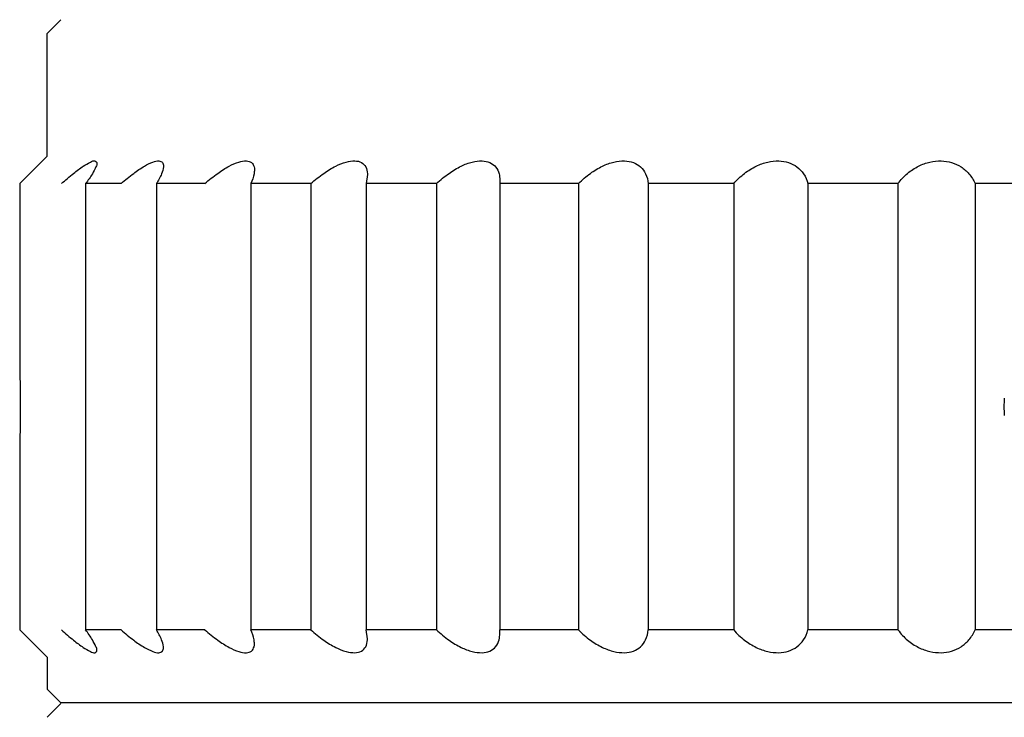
# Model space of a CAD drawing. Header units: millimetres. Extents: x 5506 to 8006, y 2083 to 4083.
# Tile 4 of 22: x 5840 to 6067, y 2815 to 2976. Entities that reach past the tile are written whole.
import ezdxf

# ---------------------------------------------------------------- set-up
doc = ezdxf.new("R2010")
doc.units = ezdxf.units.MM

msp = doc.modelspace()

# ---------------------------------------------------------------- linework, layer by layer
for p, q in [((5849.60402, 2975.79108), (5846.45402, 2972.64108)), ((5846.454, 2944.2911), (5846.454, 2972.6411)), ((5846.454, 2944.2911), (5840.154, 2937.9911)), ((5920.28947, 2940.06321), (5919.97865, 2937.9911)), ((5950.79697, 2938.79185), (5950.75744, 2937.9911)), ((5840.154, 2937.9911), (5840.154, 2894.9411)), ((5855.34499, 2937.9911), (5855.34499, 2835.0911)), ((5863.50778, 2937.9911), (5855.34499, 2937.9911)), ((5871.67776, 2937.9911), (5871.67776, 2835.0911)), ((5882.82287, 2937.9911), (5871.67776, 2937.9911)), ((5893.40062, 2937.9911), (5893.40062, 2835.0911)), ((5907.2536, 2937.9911), (5893.40062, 2937.9911)), ((5907.2536, 2937.9911), (5907.2536, 2835.0911)), ((5919.97865, 2937.9911), (5919.97865, 2835.0911)), ((5936.19842, 2937.9911), (5919.97865, 2937.9911)), ((5936.19842, 2937.9911), (5936.19842, 2835.0911)), ((5950.75744, 2937.9911), (5950.75744, 2835.0911)), ((5968.94459, 2937.9911), (5950.75744, 2937.9911)), ((5968.94459, 2937.9911), (5968.94459, 2835.0911)), ((5984.97909, 2937.9911), (5984.97909, 2835.0911)), ((6004.68581, 2937.9911), (5984.97909, 2937.9911)), ((6004.68581, 2937.9911), (6004.68581, 2835.0911)), ((6042.54201, 2937.9911), (6021.80097, 2937.9911)), ((6021.80097, 2937.9911), (6021.80097, 2835.0911)), ((6042.54201, 2937.9911), (6042.54201, 2835.0911)), ((6120.84162, 2937.9911), (6060.31639, 2937.9911)), ((6060.31639, 2937.9911), (6060.31639, 2835.0911)), ((5840.154, 2878.1411), (5840.154, 2835.0911)), ((5840.154, 2835.0911), (5846.454, 2828.7911)), ((5863.50778, 2835.0911), (5855.34499, 2835.0911)), ((5882.82287, 2835.0911), (5871.67776, 2835.0911)), ((5907.2536, 2835.0911), (5893.40062, 2835.0911)), ((5920.28947, 2833.01898), (5919.97865, 2835.0911)), ((5936.19842, 2835.0911), (5919.97865, 2835.0911)), ((5950.79697, 2834.29035), (5950.75744, 2835.0911)), ((5968.94459, 2835.0911), (5950.75744, 2835.0911)), ((6004.68581, 2835.0911), (5984.97909, 2835.0911)), ((6042.54201, 2835.0911), (6021.80097, 2835.0911)), ((6120.84162, 2835.0911), (6060.31639, 2835.0911)), ((5846.454, 2828.7911), (5846.454, 2821.4411)), ((5849.60402, 2818.29111), (5846.45402, 2821.44111)), ((5849.6041, 2818.09061), (5846.45394, 2814.94045)), ((6331.554, 2818.2911), (5849.604, 2818.2911))]:
    msp.add_line(p, q)
msp.add_arc((6090.579, 2886.5411), 23.625, 175.0996889, 184.9003111)
for points, knots in [([(5849.78394, 2937.9911), (5850.69003, 2938.80478), (5852.31096, 2940.18815), (5854.55244, 2941.93075), (5856.13902, 2942.8129), (5857.349, 2943.45596), (5857.87315, 2942.9901), (5857.93923, 2942.75996), (5857.94675, 2942.71169)], [0, 0, 0, 0, 3.653462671, 6.443544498, 8.338570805, 9.414663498, 9.982693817, 10.129245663, 10.129245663, 10.129245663, 10.129245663]), ([(5863.50778, 2937.9911), (5864.44921, 2938.81681), (5866.1869, 2940.24069), (5868.63579, 2941.94233), (5870.59233, 2942.92045), (5872.05014, 2943.39003), (5873.16787, 2942.97113), (5873.27121, 2942.3287), (5873.2705, 2942.05233)], [0, 0, 0, 0, 3.756689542, 6.74018814, 8.907686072, 10.336523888, 11.225066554, 12.054171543, 12.054171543, 12.054171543, 12.054171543]), ([(5882.82287, 2937.9911), (5883.77597, 2938.82814), (5885.58107, 2940.27967), (5888.20481, 2941.96978), (5890.42994, 2942.97429), (5892.19846, 2943.36203), (5893.64513, 2943.00618), (5894.17717, 2942.018), (5894.24282, 2941.40361), (5894.24347, 2941.17247)], [0, 0, 0, 0, 3.805436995, 6.936378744, 9.3406827, 11.091400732, 12.31751717, 13.477420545, 14.170825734, 14.170825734, 14.170825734, 14.170825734]), ([(5907.2536, 2937.9911), (5908.19363, 2938.83863), (5910.02059, 2940.31256), (5912.75836, 2941.99886), (5915.19124, 2943.00488), (5917.2424, 2943.35396), (5918.93484, 2943.01315), (5920.06698, 2941.85523), (5920.27654, 2940.74568), (5920.28944, 2940.13157), (5920.28967, 2940.06321)], [0, 0, 0, 0, 3.797052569, 7.022096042, 9.616906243, 11.648679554, 13.196045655, 14.588569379, 16.229498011, 16.434571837, 16.434571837, 16.434571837, 16.434571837]), ([(5936.19842, 2937.9911), (5937.10018, 2938.84804), (5938.90238, 2940.34171), (5941.6876, 2942.02559), (5944.27062, 2943.02572), (5946.55138, 2943.35241), (5948.4878, 2943.00223), (5949.96398, 2941.9227), (5950.68143, 2940.38039), (5950.79692, 2939.28765), (5950.79784, 2938.79185)], [0, 0, 0, 0, 3.731987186, 6.99343537, 9.725085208, 11.989325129, 13.826506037, 15.485188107, 17.26462252, 18.752044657, 18.752044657, 18.752044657, 18.752044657]), ([(5968.94459, 2937.9911), (5969.78311, 2938.85595), (5971.51305, 2940.36758), (5974.27905, 2942.04948), (5976.9508, 2943.04218), (5979.40462, 2943.35167), (5981.56291, 2942.98879), (5983.32782, 2941.94997), (5984.58108, 2940.2152), (5984.91644, 2938.7722), (5984.97909, 2937.9911)], [0, 0, 0, 0, 3.61381571, 6.852349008, 9.662321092, 12.10430692, 14.189977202, 16.114085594, 18.091602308, 20.442422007, 20.442422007, 20.442422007, 20.442422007]), ([(6004.68581, 2937.9911), (6005.43699, 2938.8616), (6007.04739, 2940.38975), (6009.7291, 2942.07091), (6012.42615, 2943.05622), (6014.9948, 2943.35067), (6017.33551, 2942.97617), (6019.34987, 2941.95465), (6020.95791, 2940.26662), (6021.59374, 2938.79562), (6021.80097, 2937.9911)], [0, 0, 0, 0, 3.449403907, 6.606720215, 9.433847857, 11.994268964, 14.279719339, 16.447422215, 18.650228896, 21.142565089, 21.142565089, 21.142565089, 21.142565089]), ([(6042.54201, 2937.9911), (6043.18348, 2938.86378), (6044.628, 2940.40692), (6047.1635, 2942.09021), (6049.82273, 2943.0688), (6052.44621, 2943.34943), (6054.91985, 2942.96414), (6057.14255, 2941.94843), (6059.0521, 2940.29006), (6059.96417, 2938.81286), (6060.31639, 2937.9911)], [0, 0, 0, 0, 3.249241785, 6.270754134, 9.053301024, 11.669820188, 14.100775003, 16.476461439, 18.905361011, 21.587553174, 21.587553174, 21.587553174, 21.587553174]), ([(5857.94675, 2942.71169), (5857.99192, 2942.42162), (5857.57299, 2941.55722), (5856.81083, 2939.97189), (5855.89674, 2938.72727), (5855.34499, 2937.9911)], [0, 0, 0, 0, 0.88069303, 2.669900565, 5.429854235, 5.429854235, 5.429854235, 5.429854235]), ([(5873.2705, 2942.05233), (5873.27033, 2941.98838), (5873.24751, 2941.37517), (5872.78127, 2939.95415), (5872.11942, 2938.72079), (5871.67776, 2937.9911)], [0, 0, 0, 0, 0.191854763, 1.838360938, 4.397185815, 4.397185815, 4.397185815, 4.397185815]), ([(5894.24347, 2941.17247), (5894.24431, 2940.86934), (5894.09785, 2939.76998), (5893.72606, 2938.72054), (5893.40062, 2937.9911)], [0, 0, 0, 0, 0.909395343, 3.30563804, 3.30563804, 3.30563804, 3.30563804]), ([(5840.16502, 2894.60604), (5840.17558, 2894.27809), (5840.20127, 2893.42848), (5840.23947, 2891.91016), (5840.2748, 2889.95072), (5840.29582, 2887.71771), (5840.29591, 2885.3822), (5840.27502, 2883.14658), (5840.2397, 2881.18242), (5840.20145, 2879.65961), (5840.17564, 2878.80601), (5840.16502, 2878.47616)], [0, 0, 0, 0, 0.984359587, 2.550000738, 4.556345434, 6.863598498, 9.249212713, 11.562788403, 13.570647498, 15.142569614, 16.132628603, 16.132628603, 16.132628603, 16.132628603]), ([(5849.78394, 2835.0911), (5850.69003, 2834.27741), (5852.31096, 2832.89404), (5854.55244, 2831.15145), (5856.13902, 2830.2693), (5857.349, 2829.62623), (5857.87315, 2830.0921), (5857.93923, 2830.32224), (5857.94675, 2830.37051)], [0, 0, 0, 0, 3.653462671, 6.443544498, 8.338570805, 9.414663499, 9.982693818, 10.129245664, 10.129245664, 10.129245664, 10.129245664]), ([(5857.94675, 2830.37051), (5857.99192, 2830.66058), (5857.57299, 2831.52498), (5856.81083, 2833.11031), (5855.89674, 2834.35493), (5855.34499, 2835.0911)], [0, 0, 0, 0, 0.88069303, 2.669900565, 5.429854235, 5.429854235, 5.429854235, 5.429854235]), ([(5863.50778, 2835.0911), (5864.44921, 2834.26539), (5866.1869, 2832.84151), (5868.63579, 2831.13986), (5870.59233, 2830.16175), (5872.05014, 2829.69217), (5873.16787, 2830.11107), (5873.27121, 2830.7535), (5873.2705, 2831.02987)], [0, 0, 0, 0, 3.756689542, 6.74018814, 8.907686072, 10.336523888, 11.225066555, 12.054171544, 12.054171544, 12.054171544, 12.054171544]), ([(5873.2705, 2831.02987), (5873.27033, 2831.09382), (5873.24751, 2831.70703), (5872.78127, 2833.12805), (5872.11942, 2834.36141), (5871.67776, 2835.0911)], [0, 0, 0, 0, 0.191854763, 1.838360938, 4.397185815, 4.397185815, 4.397185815, 4.397185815]), ([(5882.82287, 2835.0911), (5883.77597, 2834.25406), (5885.58107, 2832.80253), (5888.20481, 2831.11241), (5890.42994, 2830.10791), (5892.19846, 2829.72017), (5893.64513, 2830.07602), (5894.17717, 2831.0642), (5894.24282, 2831.67859), (5894.24347, 2831.90973)], [0, 0, 0, 0, 3.805436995, 6.936378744, 9.3406827, 11.091400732, 12.31751717, 13.477420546, 14.170825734, 14.170825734, 14.170825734, 14.170825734]), ([(5894.24347, 2831.90973), (5894.24431, 2832.21286), (5894.09785, 2833.31222), (5893.72606, 2834.36166), (5893.40062, 2835.0911)], [0, 0, 0, 0, 0.909395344, 3.305638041, 3.305638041, 3.305638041, 3.305638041]), ([(5907.2536, 2835.0911), (5908.19363, 2834.24357), (5910.02059, 2832.76964), (5912.75836, 2831.08334), (5915.19124, 2830.07732), (5917.2424, 2829.72824), (5918.93484, 2830.06905), (5920.06698, 2831.22696), (5920.27654, 2832.33652), (5920.28944, 2832.95063), (5920.28967, 2833.01898)], [0, 0, 0, 0, 3.797052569, 7.022096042, 9.616906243, 11.648679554, 13.196045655, 14.58856938, 16.229498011, 16.434571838, 16.434571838, 16.434571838, 16.434571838]), ([(5936.19842, 2835.0911), (5937.10018, 2834.23415), (5938.90238, 2832.74049), (5941.6876, 2831.0566), (5944.27062, 2830.05648), (5946.55138, 2829.72979), (5948.4878, 2830.07997), (5949.96398, 2831.1595), (5950.68143, 2832.70181), (5950.79692, 2833.79454), (5950.79784, 2834.29035)], [0, 0, 0, 0, 3.731987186, 6.99343537, 9.725085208, 11.989325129, 13.826506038, 15.485188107, 17.26462252, 18.752044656, 18.752044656, 18.752044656, 18.752044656]), ([(5968.94459, 2835.0911), (5969.78311, 2834.22625), (5971.51305, 2832.71461), (5974.27905, 2831.03272), (5976.9508, 2830.04002), (5979.40462, 2829.73053), (5981.56291, 2830.0934), (5983.32782, 2831.13223), (5984.58108, 2832.867), (5984.91644, 2834.31), (5984.97909, 2835.0911)], [0, 0, 0, 0, 3.61381571, 6.852349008, 9.662321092, 12.10430692, 14.189977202, 16.114085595, 18.091602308, 20.442422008, 20.442422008, 20.442422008, 20.442422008]), ([(6004.68581, 2835.0911), (6005.43699, 2834.2206), (6007.04739, 2832.69245), (6009.7291, 2831.01129), (6012.42615, 2830.02598), (6014.9948, 2829.73153), (6017.33551, 2830.10603), (6019.34987, 2831.12754), (6020.95791, 2832.81558), (6021.59374, 2834.28658), (6021.80097, 2835.0911)], [0, 0, 0, 0, 3.449403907, 6.606720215, 9.433847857, 11.994268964, 14.27971934, 16.447422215, 18.650228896, 21.142565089, 21.142565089, 21.142565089, 21.142565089]), ([(6042.54201, 2835.0911), (6043.18348, 2834.21842), (6044.628, 2832.67528), (6047.1635, 2830.99198), (6049.82273, 2830.01339), (6052.44621, 2829.73277), (6054.91985, 2830.11806), (6057.14255, 2831.13377), (6059.0521, 2832.79213), (6059.96417, 2834.26934), (6060.31639, 2835.0911)], [0, 0, 0, 0, 3.249241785, 6.270754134, 9.053301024, 11.669820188, 14.100775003, 16.476461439, 18.905361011, 21.587553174, 21.587553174, 21.587553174, 21.587553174])]:
    msp.add_open_spline(points, degree=3, knots=knots)
for points in [[(5840.154, 2894.9411), (5840.15775, 2894.82942), (5840.16142, 2894.71773), (5840.16502, 2894.60604)], [(5840.16502, 2878.47616), (5840.16142, 2878.36447), (5840.15775, 2878.25278), (5840.154, 2878.1411)]]:
    msp.add_open_spline(points, degree=3)

doc.saveas('drawing.dxf')
